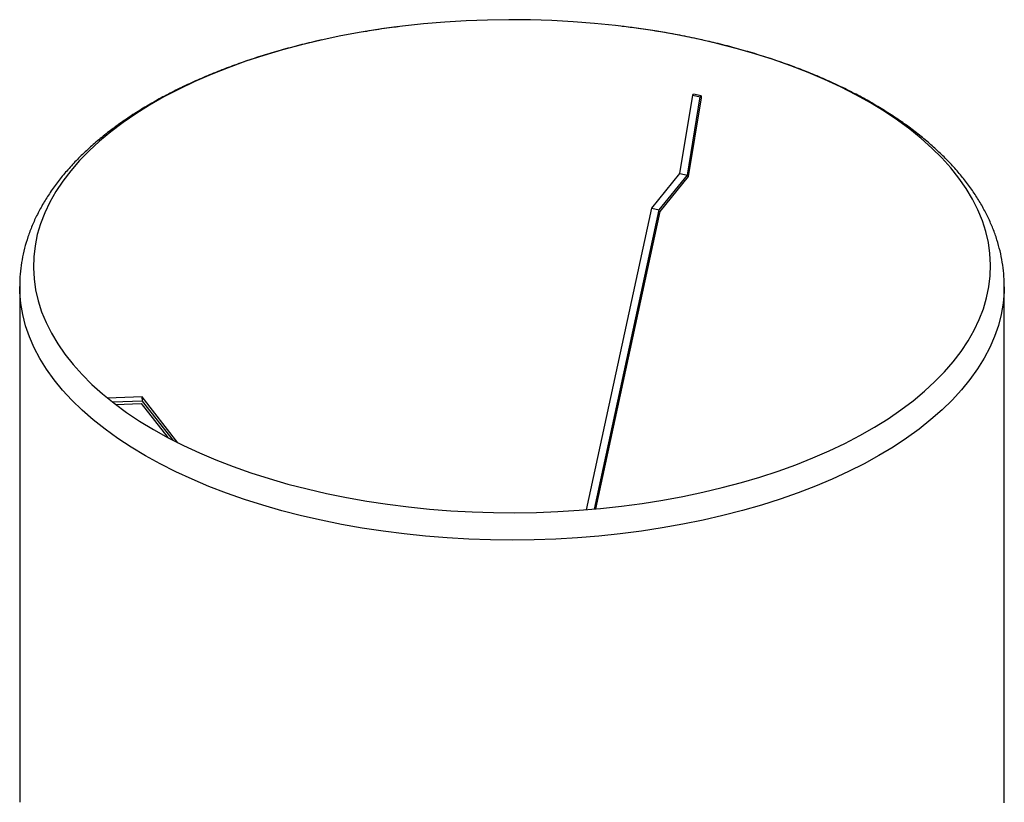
# Paper-space layout '_Trimétrica' of a CAD drawing. Header units: millimetres. Extents: x -286 to 75, y -322 to 320.
# Tile 5 of 5: x -286 to 75, y 34 to 320. Entities that reach past the tile are written whole.
import ezdxf

# ---------------------------------------------------------------- set-up
doc = ezdxf.new("R2010")
doc.units = ezdxf.units.MM

psp = doc.layouts.new('_Trimétrica')

# ---------------------------------------------------------------- linework, layer by layer
at = {"color": 7, "linetype": 'Continuous', "lineweight": 25}
for p, q in [((-44.08, 264.24), (-39.4, 292.86)), ((-41.31, 263.64), (-36.64, 292.26)), ((-36.36, 291.86), (-41.06, 263.09)), ((-39.4, 292.86), (-39.13, 293.2)), ((-39.4, 292.86), (-36.64, 292.26)), ((-36.36, 292.6), (-39.13, 293.2)), ((-36.64, 292.26), (-36.36, 292.6)), ((-36.36, 292.6), (-36.36, 291.86)), ((-54.42, 251.57), (-44.08, 264.24)), ((-51.65, 250.97), (-41.31, 263.64)), ((-41.06, 263.09), (-51.44, 250.37)), ((-44.08, 264.24), (-41.31, 263.64)), ((-78.28, 141.27), (-54.42, 251.57)), ((-75.33, 141.53), (-51.65, 250.97)), ((-51.44, 250.37), (-74.99, 141.56)), ((-54.42, 251.57), (-51.65, 250.97)), ((-285.51, 222.89), (-285.51, 34.31)), ((-285.51, 222.73), (-285.51, 222.89)), ((74.49, 34.31), (74.49, 222.89)), ((-240.77, 182.56), (-253.35, 182.08)), ((-240.55, 181.02), (-251.49, 180.6)), ((-250.43, 179.78), (-241.09, 180.14)), ((-241.09, 180.14), (-231.36, 167.68)), ((-240.55, 181.02), (-240.77, 182.56)), ((-227.65, 165.76), (-240.77, 182.56)), ((-229.28, 166.59), (-240.55, 181.02)), ((74.49, 34.07), (74.49, 34.31))]:
    psp.add_line(p, q, dxfattribs=at)
at = {"color": 7, "linetype": 'Continuous', "lineweight": 25, "flags": 128}
psp.add_lwpolyline([(-37.74, 313.41), (-45.05, 314.89), (-52.48, 316.2), (-60.01, 317.34), (-67.64, 318.3), (-75.35, 319.09), (-83.11, 319.7), (-90.92, 320.13), (-98.76, 320.37), (-106.61, 320.44), (-114.46, 320.32), (-122.29, 320.02), (-130.09, 319.55), (-137.84, 318.89), (-145.52, 318.05), (-153.13, 317.04), (-160.63, 315.85), (-168.03, 314.49), (-175.3, 312.96), (-182.43, 311.27), (-189.4, 309.41), (-196.21, 307.39), (-202.83, 305.22), (-209.26, 302.89), (-215.48, 300.42), (-221.48, 297.81), (-227.24, 295.06), (-232.76, 292.19), (-238.02, 289.18), (-243.01, 286.06), (-247.73, 282.83), (-252.16, 279.49), (-256.3, 276.05), (-260.13, 272.52), (-263.66, 268.91), (-266.86, 265.21), (-269.74, 261.45), (-272.28, 257.62), (-274.49, 253.74), (-276.37, 249.81), (-277.89, 245.85), (-279.07, 241.85), (-279.9, 237.82), (-280.38, 233.79), (-280.51, 229.74), (-280.28, 225.7), (-279.71, 221.67), (-278.78, 217.65), (-277.5, 213.66), (-275.88, 209.7), (-273.91, 205.79), (-271.61, 201.92), (-268.97, 198.11), (-266, 194.37), (-262.7, 190.69), (-259.09, 187.1), (-255.18, 183.6), (-250.96, 180.18), (-246.44, 176.87), (-241.65, 173.67), (-236.58, 170.58), (-231.24, 167.61), (-225.65, 164.77), (-219.82, 162.06), (-213.76, 159.49), (-207.49, 157.06), (-201, 154.78), (-194.33, 152.65), (-187.47, 150.67), (-180.45, 148.86), (-173.28, 147.21), (-165.97, 145.73), (-158.55, 144.42), (-151.01, 143.28), (-143.38, 142.31), (-135.68, 141.53), (-127.92, 140.92), (-120.11, 140.49), (-112.27, 140.24), (-104.42, 140.18), (-96.57, 140.29), (-88.73, 140.59), (-80.94, 141.07), (-73.19, 141.73), (-65.5, 142.56), (-57.9, 143.58), (-50.39, 144.76), (-43, 146.12), (-35.73, 147.65), (-28.6, 149.35), (-21.62, 151.21), (-14.82, 153.23), (-8.19, 155.4), (-1.76, 157.72), (4.45, 160.19), (10.45, 162.81), (16.21, 165.55), (21.73, 168.43), (26.99, 171.43), (31.99, 174.56), (36.71, 177.79), (41.14, 181.13), (45.28, 184.57), (49.11, 188.1), (52.63, 191.71), (55.83, 195.4), (58.71, 199.17), (61.26, 202.99), (63.47, 206.88), (65.34, 210.8), (66.87, 214.77), (68.05, 218.77), (68.88, 222.79), (69.36, 226.83), (69.48, 230.87), (69.26, 234.92), (68.68, 238.95), (67.75, 242.97), (66.48, 246.96), (64.85, 250.91), (62.89, 254.83), (60.58, 258.7), (57.94, 262.51), (54.97, 266.25), (51.68, 269.92), (48.07, 273.52), (44.15, 277.02), (39.93, 280.43), (35.42, 283.74), (30.62, 286.95), (25.55, 290.03), (20.22, 293), (14.63, 295.84), (8.8, 298.55), (2.74, 301.13), (-3.54, 303.56), (-10.02, 305.84), (-16.7, 307.97), (-23.55, 309.94), (-30.57, 311.76), (-37.74, 313.41)], dxfattribs=at)
at = {"color": 8, "linetype": 'Continuous', "lineweight": 25, "flags": 128}
for points in [[(-175.22, 137.41), (-182.49, 139.08), (-189.61, 140.92), (-196.57, 142.92), (-203.35, 145.07), (-209.94, 147.37), (-216.32, 149.83), (-222.49, 152.42), (-228.42, 155.16), (-234.12, 158.02), (-239.56, 161.02), (-244.75, 164.13), (-249.66, 167.36), (-254.28, 170.7), (-258.62, 174.14), (-262.66, 177.67), (-266.39, 181.3), (-269.8, 185), (-272.89, 188.78), (-275.66, 192.63), (-278.09, 196.54), (-280.18, 200.49), (-281.94, 204.49), (-283.34, 208.53), (-284.4, 212.6), (-285.11, 216.68), (-285.47, 220.78), (-285.51, 222.73)], [(74.49, 222.8), (74.45, 220.89), (74.1, 216.79), (73.4, 212.7), (72.35, 208.64), (70.95, 204.6), (69.21, 200.6), (67.12, 196.64), (64.7, 192.73), (61.94, 188.88), (58.86, 185.1), (55.45, 181.39), (51.73, 177.77), (47.7, 174.23), (43.38, 170.79), (38.76, 167.45), (33.85, 164.21), (28.68, 161.1), (23.24, 158.1), (17.55, 155.23), (11.62, 152.49), (5.46, 149.89), (-0.92, 147.44), (-7.5, 145.13), (-14.28, 142.97), (-21.23, 140.97), (-28.35, 139.13), (-35.61, 137.45), (-43.02, 135.94), (-50.55, 134.61), (-58.18, 133.44), (-65.91, 132.45), (-73.72, 131.64), (-81.59, 131), (-89.5, 130.55), (-97.45, 130.27), (-105.41, 130.18), (-113.37, 130.27), (-121.32, 130.54), (-129.23, 130.99), (-137.1, 131.62), (-144.91, 132.43), (-152.64, 133.41), (-160.28, 134.57), (-167.81, 135.91), (-175.22, 137.41)]]:
    psp.add_lwpolyline(points, dxfattribs=at)
at = {"color": 7, "linetype": 'Continuous', "lineweight": 25}
for points, knots in [([(-147.17, 317.84), (-147.68, 317.78), (-150.64, 317.43), (-154.81, 316.83), (-158.42, 316.21), (-159.65, 316.01)], [0, 0, 0, 0, 0.1212592, 0.7023725, 1, 1, 1, 1]), ([(-35.35, 312.87), (-36.22, 313.07), (-39.39, 313.81), (-44.99, 314.91), (-52.13, 316.18), (-58.89, 317.22), (-63.29, 317.77), (-65.25, 318.01)], [0, 0, 0, 0, 0.090091, 0.329564, 0.568891, 0.808088, 1, 1, 1, 1]), ([(-174.99, 313.03), (-175.73, 312.87), (-178.8, 312.21), (-184.08, 310.89), (-190.81, 309.08), (-197.39, 307.1), (-203.81, 304.97), (-210.06, 302.7), (-216.14, 300.28), (-222.03, 297.72), (-227.72, 295.03), (-233.21, 292.2), (-238.47, 289.23), (-243.51, 286.14), (-248.31, 282.92), (-252.86, 279.58), (-257.15, 276.13), (-261.17, 272.57), (-264.91, 268.9), (-268.36, 265.13), (-271.51, 261.28), (-274.36, 257.34), (-276.89, 253.34), (-279.1, 249.28), (-280.99, 245.18), (-282.55, 241.03), (-283.78, 236.87), (-284.7, 232.69), (-285.27, 228.5), (-285.53, 225.17), (-285.49, 223.24), (-285.47, 222.71)], [0, 0, 0, 0, 0.011586, 0.047995, 0.084432, 0.120899, 0.1574, 0.193936, 0.230509, 0.26712, 0.303771, 0.34046, 0.377184, 0.413939, 0.450716, 0.487503, 0.524276, 0.561012, 0.59768, 0.634242, 0.670657, 0.706881, 0.74287, 0.778588, 0.814009, 0.849121, 0.883933, 0.918471, 0.95278, 0.986918, 1, 1, 1, 1]), ([(74.47, 222.79), (74.47, 223), (74.53, 224.61), (74.32, 227.6), (73.83, 231.76), (72.99, 235.89), (71.86, 240), (70.41, 244.08), (68.64, 248.11), (66.57, 252.11), (64.18, 256.06), (61.49, 259.94), (58.49, 263.77), (55.19, 267.52), (51.6, 271.18), (47.72, 274.76), (43.56, 278.23), (39.14, 281.6), (34.45, 284.86), (29.52, 287.99), (24.35, 291), (18.96, 293.89), (13.35, 296.64), (7.54, 299.25), (1.54, 301.73), (-4.65, 304.06), (-11.01, 306.25), (-17.53, 308.29), (-24.2, 310.17), (-29.72, 311.61), (-33.06, 312.35), (-34.08, 312.58)], [0, 0, 0, 0, 0.0052649, 0.0396609, 0.074053, 0.1085087, 0.1431005, 0.1778908, 0.212929, 0.2482478, 0.2838624, 0.3197703, 0.3559534, 0.3923818, 0.4290173, 0.4658187, 0.5027451, 0.539759, 0.576828, 0.6139257, 0.6510291, 0.6881206, 0.7251903, 0.7622319, 0.7992415, 0.8362173, 0.8731589, 0.910067, 0.9469431, 0.9837891, 1, 1, 1, 1])]:
    psp.add_open_spline(points, degree=3, knots=knots, dxfattribs=at)

doc.saveas('drawing.dxf')
